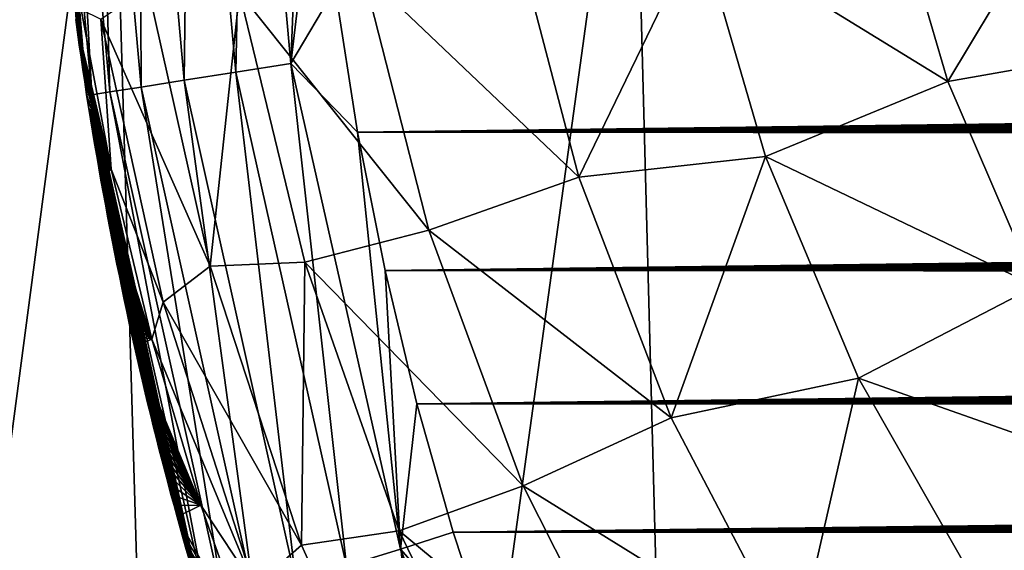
# Model space of a CAD drawing. Header units: metres. Extents: x -26 to 26, y -167 to 32.
# Tile 24 of 237: x -14.87 to -12.2, y -108.71 to -107.27. Entities that reach past the tile are written whole.
import ezdxf

# ---------------------------------------------------------------- set-up
doc = ezdxf.new("R2010")
doc.units = ezdxf.units.M
doc.layers.add('solid_12_411_043_XXX', color=7, linetype='CONTINUOUS')

msp = doc.modelspace()

# ---------------------------------------------------------------- linework, layer by layer
at = {"layer": 'solid_12_411_043_XXX'}
for points in [[(-14.662048, -106.067299, 177.592575), (-14.748337, -106.070747, 177.451965), (-14.622598, -107.469276, 177.446396)], [(-14.543793, -106.062576, 177.710815), (-14.662048, -106.067299, 177.592575), (-14.537689, -107.455986, 177.588837)], [(-14.537689, -107.455986, 177.588837), (-14.662048, -106.067299, 177.592575), (-14.622598, -107.469276, 177.446396)], [(-14.403234, -106.056969, 177.797043), (-14.543793, -106.062576, 177.710815), (-14.420485, -107.43766, 177.708771)], [(-14.420485, -107.43766, 177.708771), (-14.543793, -106.062576, 177.710815), (-14.537689, -107.455986, 177.588837)], [(-14.280721, -107.415802, 177.796249), (-14.403234, -106.056969, 177.797043), (-14.420485, -107.43766, 177.708771)], [(-14.252988, -106.05098, 177.847046), (-14.403234, -106.056969, 177.797043), (-14.280721, -107.415802, 177.796249)], [(-14.131163, -107.392418, 177.84697), (-14.252988, -106.05098, 177.847046), (-14.280721, -107.415802, 177.796249)], [(-14.090737, -106.363625, 177.862488), (-14.252988, -106.05098, 177.847046), (-14.131163, -107.392418, 177.84697)], [(-14.748337, -106.070747, 177.451965), (-14.798445, -106.072754, 177.30159), (-14.671063, -107.47686, 177.294434)], [(-14.798445, -106.072754, 177.30159), (-14.715089, -107.273201, 177.147614), (-14.710379, -107.307228, 177.147293)], [(-14.798445, -106.072754, 177.30159), (-14.710379, -107.307228, 177.147293), (-14.705572, -107.341133, 177.146973)], [(-14.798445, -106.072754, 177.30159), (-14.705572, -107.341133, 177.146973), (-14.700672, -107.374931, 177.146637)], [(-14.798445, -106.072754, 177.30159), (-14.700672, -107.374931, 177.146637), (-14.695675, -107.408653, 177.146301)], [(-14.798445, -106.072754, 177.30159), (-14.695675, -107.408653, 177.146301), (-14.690581, -107.442284, 177.14595)], [(-14.798445, -106.072754, 177.30159), (-14.690581, -107.442284, 177.14595), (-14.685393, -107.475838, 177.145599)], [(-14.671063, -107.47686, 177.294434), (-14.798445, -106.072754, 177.30159), (-14.685393, -107.475838, 177.145599)], [(-14.622598, -107.469276, 177.446396), (-14.748337, -106.070747, 177.451965), (-14.671063, -107.47686, 177.294434)], [(-18.842392, -106.336342, 137.548279), (-18.376762, -122.436806, 137.548279), (18.842426, -106.339973, 137.548279)], [(-18.376762, -122.436806, 137.548279), (18.375397, -122.436768, 137.548279), (18.842426, -106.339973, 137.548279)], [(-16.01123, -106.359322, 120.079117), (-14.61964, -106.363014, 119.54644), (-15.738083, -114.823875, 120.215561)], [(-14.61964, -106.363014, 119.54644), (-14.370906, -114.828506, 119.693733), (-15.738083, -114.823875, 120.215561)], [(-14.61964, -106.363014, 119.54644), (-13.204486, -106.365982, 119.080872), (-14.370906, -114.828506, 119.693733)], [(-14.058949, -106.784416, 177.862534), (-14.090737, -106.363625, 177.862488), (-14.131163, -107.392418, 177.84697)], [(-13.204486, -106.365982, 119.080872), (-12.979949, -114.832237, 119.240067), (-14.370906, -114.828506, 119.693733)], [(-13.204486, -106.365982, 119.080872), (-11.775687, -106.368629, 118.662666), (-12.979949, -114.832237, 119.240067)], [(-11.775687, -106.368629, 118.662666), (-11.57498, -114.835548, 118.83654), (-12.979949, -114.832237, 119.240067)], [(-14.011553, -107.188766, 177.862564), (-14.058949, -106.784416, 177.862534), (-14.131163, -107.392418, 177.84697)], [(-12.349461, -107.440834, 171.960312), (-12.518363, -106.862808, 171.954224), (-11.974578, -106.818367, 171.818741)], [(-12.349461, -107.440834, 171.960312), (-11.974578, -106.818367, 171.818741), (-11.804279, -107.34536, 171.823746)], [(-13.023401, -107.025887, 172.192749), (-12.518363, -106.862808, 171.954224), (-12.349461, -107.440834, 171.960312)], [(-13.349789, -107.700188, 172.536331), (-13.524279, -107.033188, 172.527328), (-13.023401, -107.025887, 172.192749)], [(-13.349789, -107.700188, 172.536331), (-13.023401, -107.025887, 172.192749), (-12.844117, -107.64402, 172.20015)], [(-12.844117, -107.64402, 172.20015), (-13.023401, -107.025887, 172.192749), (-12.349461, -107.440834, 171.960312)], [(-13.935904, -107.142448, 172.949951), (-13.524279, -107.033188, 172.527328), (-13.349789, -107.700188, 172.536331)], [(-14.270682, -107.199501, 173.439163), (-13.935904, -107.142448, 172.949951), (-13.757354, -107.843987, 172.961044)], [(-13.757354, -107.843987, 172.961044), (-13.935904, -107.142448, 172.949951), (-13.349789, -107.700188, 172.536331)], [(-14.350181, -107.942116, 173.983871), (-14.646939, -107.271957, 174.508087), (-14.519556, -107.18412, 173.966248)], [(-14.350181, -107.942116, 173.983871), (-14.519556, -107.18412, 173.966248), (-14.270682, -107.199501, 173.439163)], [(-13.95015, -107.578445, 177.862595), (-14.011553, -107.188766, 177.862564), (-14.131163, -107.392418, 177.84697)], [(14.007721, -107.21772, 177.862564), (-14.011553, -107.188766, 177.862564), (-13.95015, -107.578445, 177.862595)], [(-14.350181, -107.942116, 173.983871), (-14.270682, -107.199501, 173.439163), (-14.093478, -107.931396, 173.453049)], [(-14.093478, -107.931396, 173.453049), (-14.270682, -107.199501, 173.439163), (-13.757354, -107.843987, 172.961044)], [(14.007721, -107.21772, 177.862564), (-13.95015, -107.578445, 177.862595), (13.999702, -107.273468, 177.862564)], [(-14.69981, -107.245445, 175.035141), (-14.618567, -107.679161, 175.050537), (-14.715089, -107.273201, 177.147614)], [(-14.646939, -107.271957, 174.508087), (-14.618567, -107.679161, 175.050537), (-14.69981, -107.245445, 175.035141)], [(-14.618567, -107.679161, 175.050537), (-14.710379, -107.307228, 177.147293), (-14.715089, -107.273201, 177.147614)], [(-14.646939, -107.271957, 174.508087), (-14.477593, -108.0392, 174.531097), (-14.618567, -107.679161, 175.050537)], [(-14.350181, -107.942116, 173.983871), (-14.477593, -108.0392, 174.531097), (-14.646939, -107.271957, 174.508087)], [(13.999702, -107.273468, 177.862564), (-13.95015, -107.578445, 177.862595), (13.991396, -107.328911, 177.862579)], [(-14.618567, -107.679161, 175.050537), (-14.705572, -107.341133, 177.146973), (-14.710379, -107.307228, 177.147293)], [(-14.618567, -107.679161, 175.050537), (-14.700672, -107.374931, 177.146637), (-14.705572, -107.341133, 177.146973)], [(13.991396, -107.328911, 177.862579), (-13.95015, -107.578445, 177.862595), (13.982817, -107.384041, 177.862579)], [(-12.11078, -107.996185, 171.966385), (-12.349461, -107.440834, 171.960312), (-11.804279, -107.34536, 171.823746)], [(-14.618567, -107.679161, 175.050537), (-14.695675, -107.408653, 177.146301), (-14.700672, -107.374931, 177.146637)], [(-14.131163, -107.392418, 177.84697), (-14.280721, -107.415802, 177.796249), (-13.980577, -108.755127, 177.794144)], [(-13.83351, -108.71006, 177.846588), (-14.131163, -107.392418, 177.84697), (-13.980577, -108.755127, 177.794144)], [(-13.95015, -107.578445, 177.862595), (-14.131163, -107.392418, 177.84697), (-13.83351, -108.71006, 177.846588)], [(13.982817, -107.384041, 177.862579), (-13.95015, -107.578445, 177.862595), (13.973976, -107.438873, 177.862579)], [(-14.618567, -107.679161, 175.050537), (-14.690581, -107.442284, 177.14595), (-14.695675, -107.408653, 177.146301)], [(-14.280721, -107.415802, 177.796249), (-14.420485, -107.43766, 177.708771), (-14.117653, -108.797142, 177.703568)], [(-13.980577, -108.755127, 177.794144), (-14.280721, -107.415802, 177.796249), (-14.117653, -108.797142, 177.703568)], [(-14.618567, -107.679161, 175.050537), (-14.685393, -107.475838, 177.145599), (-14.690581, -107.442284, 177.14595)], [(-14.537689, -107.455986, 177.588837), (-14.622598, -107.469276, 177.446396), (-14.312767, -108.856941, 177.432602)], [(-14.420485, -107.43766, 177.708771), (-14.537689, -107.455986, 177.588837), (-14.231665, -108.832085, 177.579483)], [(-14.231665, -108.832085, 177.579483), (-14.537689, -107.455986, 177.588837), (-14.312767, -108.856941, 177.432602)], [(-14.117653, -108.797142, 177.703568), (-14.420485, -107.43766, 177.708771), (-14.231665, -108.832085, 177.579483)], [(13.973976, -107.438873, 177.862579), (-13.95015, -107.578445, 177.862595), (13.96489, -107.493401, 177.862595)], [(-12.844117, -107.64402, 172.20015), (-12.349461, -107.440834, 171.960312), (-12.11078, -107.996185, 171.966385)], [(-14.618567, -107.679161, 175.050537), (-14.68011, -107.5093, 177.145233), (-14.685393, -107.475838, 177.145599)], [(-14.671063, -107.47686, 177.294434), (-14.685393, -107.475838, 177.145599), (-14.68011, -107.5093, 177.145233)], [(-14.671063, -107.47686, 177.294434), (-14.68011, -107.5093, 177.145233), (-14.674735, -107.542679, 177.144867)], [(-14.671063, -107.47686, 177.294434), (-14.674735, -107.542679, 177.144867), (-14.669267, -107.575966, 177.144501)], [(-14.622598, -107.469276, 177.446396), (-14.671063, -107.47686, 177.294434), (-14.35702, -108.870514, 177.276764)], [(-14.671063, -107.47686, 177.294434), (-14.669267, -107.575966, 177.144501), (-14.663709, -107.609177, 177.144119)], [(-14.671063, -107.47686, 177.294434), (-14.663709, -107.609177, 177.144119), (-14.658059, -107.642288, 177.143738)], [(-14.671063, -107.47686, 177.294434), (-14.658059, -107.642288, 177.143738), (-14.65232, -107.675316, 177.143341)], [(-14.671063, -107.47686, 177.294434), (-14.65232, -107.675316, 177.143341), (-14.646492, -107.70826, 177.142944)], [(-14.671063, -107.47686, 177.294434), (-14.646492, -107.70826, 177.142944), (-14.640574, -107.741104, 177.142548)], [(-14.671063, -107.47686, 177.294434), (-14.640574, -107.741104, 177.142548), (-14.634567, -107.773857, 177.142136)], [(-14.671063, -107.47686, 177.294434), (-14.634567, -107.773857, 177.142136), (-14.628472, -107.806526, 177.141739)], [(-14.671063, -107.47686, 177.294434), (-14.628472, -107.806526, 177.141739), (-14.62229, -107.839096, 177.141327)], [(-14.671063, -107.47686, 177.294434), (-14.62229, -107.839096, 177.141327), (-14.616018, -107.871574, 177.1409)], [(-14.671063, -107.47686, 177.294434), (-14.616018, -107.871574, 177.1409), (-14.609657, -107.903969, 177.140488)], [(-14.671063, -107.47686, 177.294434), (-14.609657, -107.903969, 177.140488), (-14.603208, -107.936279, 177.14006)], [(-14.671063, -107.47686, 177.294434), (-14.603208, -107.936279, 177.14006), (-14.59667, -107.968498, 177.139633)], [(-14.671063, -107.47686, 177.294434), (-14.59667, -107.968498, 177.139633), (-14.590044, -108.000626, 177.139191)], [(-14.671063, -107.47686, 177.294434), (-14.590044, -108.000626, 177.139191), (-14.583332, -108.032661, 177.138748)], [(-14.671063, -107.47686, 177.294434), (-14.583332, -108.032661, 177.138748), (-14.576533, -108.064606, 177.138306)], [(-14.671063, -107.47686, 177.294434), (-14.576533, -108.064606, 177.138306), (-14.56965, -108.096443, 177.137848)], [(-14.671063, -107.47686, 177.294434), (-14.56965, -108.096443, 177.137848), (-14.56268, -108.128189, 177.13739)], [(-14.671063, -107.47686, 177.294434), (-14.56268, -108.128189, 177.13739), (-14.555628, -108.159836, 177.136932)], [(-14.671063, -107.47686, 177.294434), (-14.555628, -108.159836, 177.136932), (-14.548491, -108.191368, 177.136475)], [(-14.671063, -107.47686, 177.294434), (-14.548491, -108.191368, 177.136475), (-14.541273, -108.222801, 177.136002)], [(-14.671063, -107.47686, 177.294434), (-14.541273, -108.222801, 177.136002), (-14.533974, -108.254128, 177.135544)], [(-14.671063, -107.47686, 177.294434), (-14.533974, -108.254128, 177.135544), (-14.526593, -108.285339, 177.135071)], [(-14.671063, -107.47686, 177.294434), (-14.526593, -108.285339, 177.135071), (-14.519133, -108.316444, 177.134598)], [(-14.671063, -107.47686, 177.294434), (-14.519133, -108.316444, 177.134598), (-14.511593, -108.347435, 177.134125)], [(-14.671063, -107.47686, 177.294434), (-14.511593, -108.347435, 177.134125), (-14.503972, -108.378319, 177.133636)], [(-14.671063, -107.47686, 177.294434), (-14.503972, -108.378319, 177.133636), (-14.49627, -108.409103, 177.133148)], [(-14.671063, -107.47686, 177.294434), (-14.49627, -108.409103, 177.133148), (-14.488488, -108.439789, 177.13266)], [(-14.671063, -107.47686, 177.294434), (-14.488488, -108.439789, 177.13266), (-14.480627, -108.47036, 177.132172)], [(-14.671063, -107.47686, 177.294434), (-14.480627, -108.47036, 177.132172), (-14.472687, -108.500832, 177.131683)], [(-14.671063, -107.47686, 177.294434), (-14.472687, -108.500832, 177.131683), (-14.464668, -108.531189, 177.13118)], [(-14.671063, -107.47686, 177.294434), (-14.464668, -108.531189, 177.13118), (-14.456572, -108.56144, 177.130676)], [(-14.671063, -107.47686, 177.294434), (-14.456572, -108.56144, 177.130676), (-14.448399, -108.591583, 177.130173)], [(-14.671063, -107.47686, 177.294434), (-14.448399, -108.591583, 177.130173), (-14.44015, -108.621613, 177.129669)], [(-14.671063, -107.47686, 177.294434), (-14.44015, -108.621613, 177.129669), (-14.431826, -108.651535, 177.12915)], [(-14.671063, -107.47686, 177.294434), (-14.431826, -108.651535, 177.12915), (-14.423426, -108.681343, 177.128647)], [(-14.671063, -107.47686, 177.294434), (-14.423426, -108.681343, 177.128647), (-14.414952, -108.711037, 177.128128)], [(-14.671063, -107.47686, 177.294434), (-14.414952, -108.711037, 177.128128), (-14.406406, -108.740616, 177.127609)], [(-14.671063, -107.47686, 177.294434), (-14.406406, -108.740616, 177.127609), (-14.397787, -108.770081, 177.12709)], [(-14.671063, -107.47686, 177.294434), (-14.397787, -108.770081, 177.12709), (-14.389096, -108.799431, 177.126572)], [(-14.671063, -107.47686, 177.294434), (-14.389096, -108.799431, 177.126572), (-14.380335, -108.828659, 177.126053)], [(-14.671063, -107.47686, 177.294434), (-14.380335, -108.828659, 177.126053), (-14.371504, -108.857773, 177.125534)], [(-14.35702, -108.870514, 177.276764), (-14.671063, -107.47686, 177.294434), (-14.371504, -108.857773, 177.125534)], [(-14.312767, -108.856941, 177.432602), (-14.622598, -107.469276, 177.446396), (-14.35702, -108.870514, 177.276764)], [(-14.618567, -107.679161, 175.050537), (-14.674735, -107.542679, 177.144867), (-14.68011, -107.5093, 177.145233)], [(13.96489, -107.493401, 177.862595), (-13.95015, -107.578445, 177.862595), (13.95557, -107.547638, 177.862595)], [(-14.618567, -107.679161, 175.050537), (-14.669267, -107.575966, 177.144501), (-14.674735, -107.542679, 177.144867)], [(13.95557, -107.547638, 177.862595), (-13.95015, -107.578445, 177.862595), (13.946024, -107.601585, 177.862595)], [(-14.618567, -107.679161, 175.050537), (-14.663709, -107.609177, 177.144119), (-14.669267, -107.575966, 177.144501)], [(-13.875848, -107.953934, 177.862625), (-13.95015, -107.578445, 177.862595), (-13.83351, -108.71006, 177.846588)], [(13.946024, -107.601585, 177.862595), (-13.95015, -107.578445, 177.862595), (-13.875848, -107.953934, 177.862625)], [(-14.618567, -107.679161, 175.050537), (-14.658059, -107.642288, 177.143738), (-14.663709, -107.609177, 177.144119)], [(13.946024, -107.601585, 177.862595), (-13.875848, -107.953934, 177.862625), (13.936221, -107.655228, 177.862595)], [(-14.618567, -107.679161, 175.050537), (-14.65232, -107.675316, 177.143341), (-14.658059, -107.642288, 177.143738)], [(-13.099685, -108.353569, 172.54567), (-13.349789, -107.700188, 172.536331), (-12.844117, -107.64402, 172.20015)], [(-13.099685, -108.353569, 172.54567), (-12.844117, -107.64402, 172.20015), (-12.591785, -108.245384, 172.207626)], [(-12.591785, -108.245384, 172.207626), (-12.844117, -107.64402, 172.20015), (-12.11078, -107.996185, 171.966385)], [(13.936221, -107.655228, 177.862595), (-13.875848, -107.953934, 177.862625), (13.926162, -107.708557, 177.86261)], [(-14.618567, -107.679161, 175.050537), (-14.646492, -107.70826, 177.142944), (-14.65232, -107.675316, 177.143341)], [(-14.618567, -107.679161, 175.050537), (-14.508498, -108.139587, 175.069534), (-14.646492, -107.70826, 177.142944)], [(-14.477593, -108.0392, 174.531097), (-14.508498, -108.139587, 175.069534), (-14.618567, -107.679161, 175.050537)], [(-14.508498, -108.139587, 175.069534), (-14.640574, -107.741104, 177.142548), (-14.646492, -107.70826, 177.142944)], [(13.926162, -107.708557, 177.86261), (-13.875848, -107.953934, 177.862625), (13.915849, -107.761597, 177.86261)], [(-13.757354, -107.843987, 172.961044), (-13.349789, -107.700188, 172.536331), (-13.099685, -108.353569, 172.54567)], [(-14.508498, -108.139587, 175.069534), (-14.634567, -107.773857, 177.142136), (-14.640574, -107.741104, 177.142548)], [(-14.508498, -108.139587, 175.069534), (-14.628472, -107.806526, 177.141739), (-14.634567, -107.773857, 177.142136)], [(13.915849, -107.761597, 177.86261), (-13.875848, -107.953934, 177.862625), (13.905288, -107.814331, 177.86261)], [(-14.508498, -108.139587, 175.069534), (-14.62229, -107.839096, 177.141327), (-14.628472, -107.806526, 177.141739)], [(13.905288, -107.814331, 177.86261), (-13.875848, -107.953934, 177.862625), (13.894483, -107.866776, 177.862625)], [(-14.508498, -108.139587, 175.069534), (-14.616018, -107.871574, 177.1409), (-14.62229, -107.839096, 177.141327)], [(-14.093478, -107.931396, 173.453049), (-13.757354, -107.843987, 172.961044), (-13.500873, -108.537743, 172.972702)], [(-13.500873, -108.537743, 172.972702), (-13.757354, -107.843987, 172.961044), (-13.099685, -108.353569, 172.54567)], [(-14.508498, -108.139587, 175.069534), (-14.609657, -107.903969, 177.140488), (-14.616018, -107.871574, 177.1409)], [(13.894483, -107.866776, 177.862625), (-13.875848, -107.953934, 177.862625), (13.883439, -107.918922, 177.862625)], [(-14.508498, -108.139587, 175.069534), (-14.603208, -107.936279, 177.14006), (-14.609657, -107.903969, 177.140488)], [(-14.508498, -108.139587, 175.069534), (-14.59667, -107.968498, 177.139633), (-14.603208, -107.936279, 177.14006)], [(-14.102581, -108.698654, 174.003571), (-14.350181, -107.942116, 173.983871), (-14.093478, -107.931396, 173.453049)], [(-14.102581, -108.698654, 174.003571), (-14.093478, -107.931396, 173.453049), (-13.837276, -108.660034, 173.467987)], [(-13.837276, -108.660034, 173.467987), (-14.093478, -107.931396, 173.453049), (-13.500873, -108.537743, 172.972702)], [(13.883439, -107.918922, 177.862625), (-13.875848, -107.953934, 177.862625), (13.872161, -107.970787, 177.862625)], [(-14.102581, -108.698654, 174.003571), (-14.477593, -108.0392, 174.531097), (-14.350181, -107.942116, 173.983871)], [(-13.78926, -108.315491, 177.862656), (-13.875848, -107.953934, 177.862625), (-13.83351, -108.71006, 177.846588)], [(13.872161, -107.970787, 177.862625), (-13.875848, -107.953934, 177.862625), (-13.78926, -108.315491, 177.862656)], [(-14.508498, -108.139587, 175.069534), (-14.590044, -108.000626, 177.139191), (-14.59667, -107.968498, 177.139633)], [(13.872161, -107.970787, 177.862625), (-13.78926, -108.315491, 177.862656), (13.860653, -108.022369, 177.86264)], [(-14.508498, -108.139587, 175.069534), (-14.583332, -108.032661, 177.138748), (-14.590044, -108.000626, 177.139191)], [(-12.591785, -108.245384, 172.207626), (-12.11078, -107.996185, 171.966385), (-11.798751, -108.525436, 171.972015)], [(-14.508498, -108.139587, 175.069534), (-14.576533, -108.064606, 177.138306), (-14.583332, -108.032661, 177.138748)], [(-14.477593, -108.0392, 174.531097), (-14.230307, -108.811241, 174.557358), (-14.508498, -108.139587, 175.069534)], [(-14.102581, -108.698654, 174.003571), (-14.230307, -108.811241, 174.557358), (-14.477593, -108.0392, 174.531097)], [(13.860653, -108.022369, 177.86264), (-13.78926, -108.315491, 177.862656), (13.848908, -108.073662, 177.86264)], [(-14.508498, -108.139587, 175.069534), (-14.56965, -108.096443, 177.137848), (-14.576533, -108.064606, 177.138306)], [(-14.508498, -108.139587, 175.069534), (-14.56268, -108.128189, 177.13739), (-14.56965, -108.096443, 177.137848)], [(13.848908, -108.073662, 177.86264), (-13.78926, -108.315491, 177.862656), (13.83692, -108.124657, 177.86264)], [(13.83692, -108.124657, 177.86264), (-13.78926, -108.315491, 177.862656), (13.824691, -108.175362, 177.86264)], [(-14.508498, -108.139587, 175.069534), (-14.555628, -108.159836, 177.136932), (-14.56268, -108.128189, 177.13739)], [(-14.508498, -108.139587, 175.069534), (-14.375479, -108.589912, 175.089447), (-14.555628, -108.159836, 177.136932)], [(-14.230307, -108.811241, 174.557358), (-14.375479, -108.589912, 175.089447), (-14.508498, -108.139587, 175.069534)], [(-14.375479, -108.589912, 175.089447), (-14.548491, -108.191368, 177.136475), (-14.555628, -108.159836, 177.136932)], [(13.824691, -108.175362, 177.86264), (-13.78926, -108.315491, 177.862656), (13.812223, -108.225769, 177.862656)], [(-14.375479, -108.589912, 175.089447), (-14.541273, -108.222801, 177.136002), (-14.548491, -108.191368, 177.136475)], [(-14.375479, -108.589912, 175.089447), (-14.533974, -108.254128, 177.135544), (-14.541273, -108.222801, 177.136002)], [(13.812223, -108.225769, 177.862656), (-13.78926, -108.315491, 177.862656), (13.799521, -108.275894, 177.862656)], [(-14.375479, -108.589912, 175.089447), (-14.526593, -108.285339, 177.135071), (-14.533974, -108.254128, 177.135544)], [(-12.763236, -108.995636, 172.553787), (-13.099685, -108.353569, 172.54567), (-12.591785, -108.245384, 172.207626)], [(-12.763236, -108.995636, 172.553787), (-12.591785, -108.245384, 172.207626), (-12.259433, -108.827385, 172.214264)], [(-12.259433, -108.827385, 172.214264), (-12.591785, -108.245384, 172.207626), (-11.798751, -108.525436, 171.972015)], [(-14.375479, -108.589912, 175.089447), (-14.519133, -108.316444, 177.134598), (-14.526593, -108.285339, 177.135071)], [(13.799521, -108.275894, 177.862656), (-13.78926, -108.315491, 177.862656), (13.786589, -108.325745, 177.862656)], [(-14.375479, -108.589912, 175.089447), (-14.511593, -108.347435, 177.134125), (-14.519133, -108.316444, 177.134598)], [(-13.690711, -108.663399, 177.862686), (-13.78926, -108.315491, 177.862656), (-13.83351, -108.71006, 177.846588)], [(13.786589, -108.325745, 177.862656), (-13.78926, -108.315491, 177.862656), (-13.690711, -108.663399, 177.862686)], [(13.786589, -108.325745, 177.862656), (-13.690711, -108.663399, 177.862686), (13.773427, -108.375305, 177.862656)], [(-14.375479, -108.589912, 175.089447), (-14.503972, -108.378319, 177.133636), (-14.511593, -108.347435, 177.134125)], [(-13.500873, -108.537743, 172.972702), (-13.099685, -108.353569, 172.54567), (-12.763236, -108.995636, 172.553787)], [(-14.375479, -108.589912, 175.089447), (-14.49627, -108.409103, 177.133148), (-14.503972, -108.378319, 177.133636)], [(13.773427, -108.375305, 177.862656), (-13.690711, -108.663399, 177.862686), (13.76004, -108.424599, 177.862671)], [(-14.375479, -108.589912, 175.089447), (-14.488488, -108.439789, 177.13266), (-14.49627, -108.409103, 177.133148)], [(-14.375479, -108.589912, 175.089447), (-14.480627, -108.47036, 177.132172), (-14.488488, -108.439789, 177.13266)], [(13.76004, -108.424599, 177.862671), (-13.690711, -108.663399, 177.862686), (13.74643, -108.473625, 177.862671)], [(-14.375479, -108.589912, 175.089447), (-14.472687, -108.500832, 177.131683), (-14.480627, -108.47036, 177.132172)], [(13.74643, -108.473625, 177.862671), (-13.690711, -108.663399, 177.862686), (13.732583, -108.522362, 177.862671)], [(-14.375479, -108.589912, 175.089447), (-14.464668, -108.531189, 177.13118), (-14.472687, -108.500832, 177.131683)], [(13.732583, -108.522362, 177.862671), (-13.690711, -108.663399, 177.862686), (13.7185, -108.570824, 177.862686)], [(-12.259433, -108.827385, 172.214264), (-11.798751, -108.525436, 171.972015), (-11.410041, -109.019501, 171.976746)], [(-14.375479, -108.589912, 175.089447), (-14.456572, -108.56144, 177.130676), (-14.464668, -108.531189, 177.13118)], [(-13.837276, -108.660034, 173.467987), (-13.500873, -108.537743, 172.972702), (-13.152747, -109.226761, 172.982391)], [(-13.152747, -109.226761, 172.982391), (-13.500873, -108.537743, 172.972702), (-12.763236, -108.995636, 172.553787)], [(-14.375479, -108.589912, 175.089447), (-14.448399, -108.591583, 177.130173), (-14.456572, -108.56144, 177.130676)], [(13.7185, -108.570824, 177.862686), (-13.690711, -108.663399, 177.862686), (13.704187, -108.619011, 177.862686)], [(-14.375479, -108.589912, 175.089447), (-14.44015, -108.621613, 177.129669), (-14.448399, -108.591583, 177.130173)], [(-14.375479, -108.589912, 175.089447), (-14.225252, -109.013588, 175.108444), (-14.44015, -108.621613, 177.129669)], [(-14.230307, -108.811241, 174.557358), (-14.225252, -109.013588, 175.108444), (-14.375479, -108.589912, 175.089447)], [(-14.225252, -109.013588, 175.108444), (-14.431826, -108.651535, 177.12915), (-14.44015, -108.621613, 177.129669)], [(13.704187, -108.619011, 177.862686), (-13.690711, -108.663399, 177.862686), (13.689648, -108.666908, 177.862686)], [(-14.225252, -109.013588, 175.108444), (-14.423426, -108.681343, 177.128647), (-14.431826, -108.651535, 177.12915)], [(-13.758352, -109.463333, 174.020798), (-14.102581, -108.698654, 174.003571), (-13.837276, -108.660034, 173.467987)], [(-13.485758, -109.390434, 173.480377), (-13.837276, -108.660034, 173.467987), (-13.152747, -109.226761, 172.982391)], [(-13.758352, -109.463333, 174.020798), (-13.837276, -108.660034, 173.467987), (-13.485758, -109.390434, 173.480377)], [(-14.225252, -109.013588, 175.108444), (-14.414952, -108.711037, 177.128128), (-14.423426, -108.681343, 177.128647)], [(-13.580554, -108.997833, 177.862717), (-13.690711, -108.663399, 177.862686), (-13.83351, -108.71006, 177.846588)], [(13.689648, -108.666908, 177.862686), (-13.690711, -108.663399, 177.862686), (-13.580554, -108.997833, 177.862717)], [(13.689648, -108.666908, 177.862686), (-13.580554, -108.997833, 177.862717), (13.674886, -108.714539, 177.862686)], [(-14.225252, -109.013588, 175.108444), (-14.406406, -108.740616, 177.127609), (-14.414952, -108.711037, 177.128128)], [(-13.758352, -109.463333, 174.020798), (-14.230307, -108.811241, 174.557358), (-14.102581, -108.698654, 174.003571)], [(-13.83351, -108.71006, 177.846588), (-13.980577, -108.755127, 177.794144), (-13.472801, -110.040497, 177.791077)], [(-13.33255, -109.969345, 177.845993), (-13.83351, -108.71006, 177.846588), (-13.472801, -110.040497, 177.791077)], [(-13.580554, -108.997833, 177.862717), (-13.83351, -108.71006, 177.846588), (-13.33255, -109.969345, 177.845993)]]:
    msp.add_3dface(points, dxfattribs=at)

doc.saveas('drawing.dxf')
